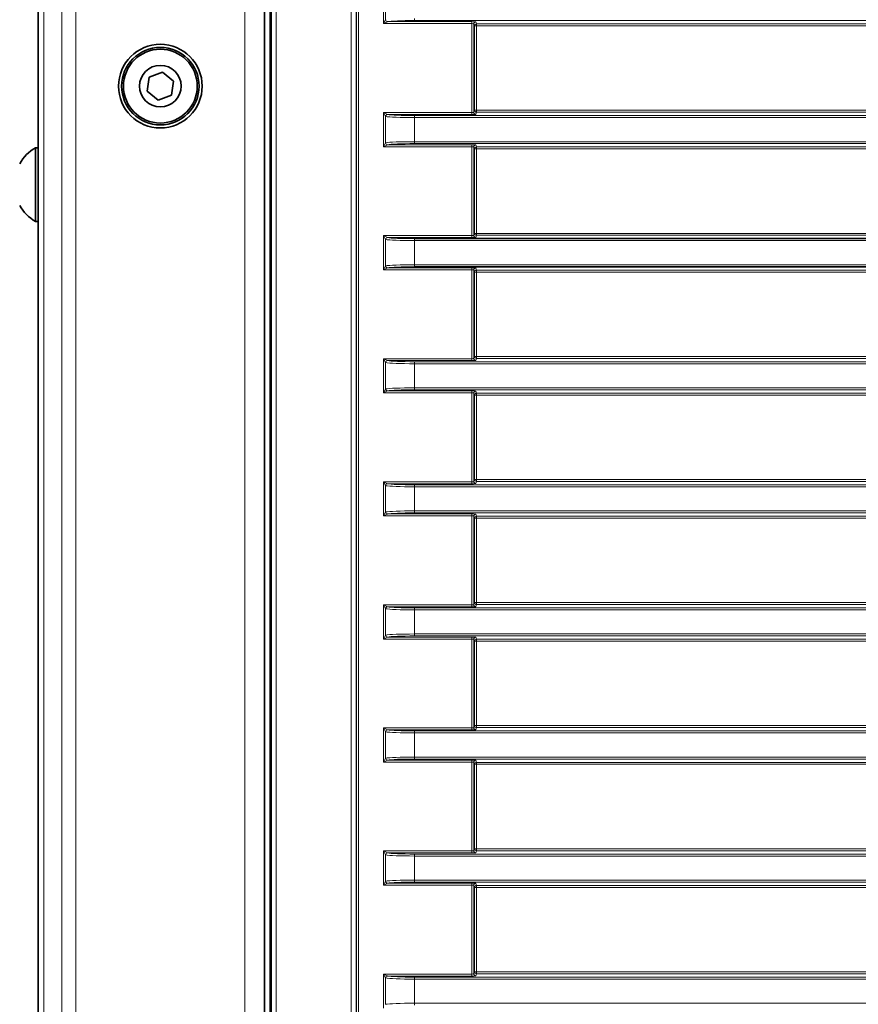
# Model space of a CAD drawing. Header units: millimetres. Extents: x 0 to 1118, y 0 to 864.
# Tile 80 of 256: x 26 to 47, y 464 to 489. Entities that reach past the tile are written whole.
import ezdxf

# ---------------------------------------------------------------- set-up
doc = ezdxf.new("R2010")
doc.units = ezdxf.units.MM

msp = doc.modelspace()

# ---------------------------------------------------------------- linework, layer by layer
at = {"color": 7, "linetype": 'Continuous', "lineweight": 35}
for p, q in [((32.2697, 445.9397), (32.2697, 525.5631)), ((26.3741, 446.8764), (26.3741, 524.6264)), ((32.1241, 446.8764), (32.1241, 524.6264)), ((29.1961, 487.1035), (29.1398, 486.7471)), ((29.533, 487.2328), (29.1961, 487.1035)), ((29.8135, 487.0058), (29.533, 487.2328)), ((29.7571, 486.6494), (29.8135, 487.0058)), ((29.1398, 486.7471), (29.4202, 486.52)), ((29.4202, 486.52), (29.7571, 486.6494)), ((26.3741, 485.3139), (26.3091, 485.3139)), ((26.3091, 485.3139), (26.3091, 483.4389)), ((26.3091, 483.4389), (26.3741, 483.4389)), ((35.9277, 483.0039), (57.5621, 483.0039)), ((57.5621, 482.2914), (35.9277, 482.2914))]:
    msp.add_line(p, q, dxfattribs=at)
at = {"color": 7, "linetype": 'Continuous', "lineweight": 18}
for p, q in [((32.2959, 445.9506), (32.2959, 525.5522)), ((32.4209, 525.5522), (32.4209, 445.9506)), ((26.5206, 446.8764), (26.5206, 524.6264)), ((26.9777, 446.8764), (26.9777, 524.6264)), ((27.3312, 446.8764), (27.3312, 524.6264)), ((31.6241, 446.8764), (31.6241, 524.6264)), ((34.3263, 450.616), (34.3263, 520.8868)), ((34.4513, 520.8868), (34.4513, 450.616)), ((34.4592, 450.6239), (34.4592, 520.8789)), ((34.5092, 520.8789), (34.5092, 450.6239)), ((35.1471, 488.4637), (35.1471, 489.3316)), ((35.1959, 489.234), (35.1959, 488.5613)), ((35.1471, 488.4637), (35.1959, 488.5613)), ((35.2447, 488.5125), (35.1471, 488.4637)), ((35.2486, 488.5136), (37.3875, 488.5136)), ((35.9277, 488.5414), (35.9277, 488.5914)), ((225.0705, 488.5414), (35.9277, 488.5414)), ((37.3875, 488.5136), (37.3875, 488.4637)), ((37.4875, 488.5085), (37.5047, 488.4567)), ((37.3875, 488.4637), (35.1471, 488.4637)), ((37.3875, 486.2066), (37.3875, 488.4637)), ((37.4375, 488.4586), (37.4375, 486.2118)), ((37.4547, 488.4067), (37.4375, 488.4586)), ((37.4547, 486.2636), (37.4547, 488.4067)), ((37.5047, 488.4067), (37.4547, 488.4067)), ((37.5047, 488.4567), (54.559, 488.4567)), ((37.5047, 488.4067), (37.5047, 488.4567)), ((37.5047, 488.4067), (37.5047, 486.2636)), ((54.559, 488.4067), (37.5047, 488.4067)), ((37.4375, 486.2118), (37.4547, 486.2636)), ((37.5047, 486.2636), (37.4547, 486.2636)), ((37.5047, 486.2137), (37.5047, 486.2636)), ((37.5047, 486.2636), (54.559, 486.2636)), ((35.1471, 486.2066), (35.2447, 486.1578)), ((35.1471, 486.2066), (37.3875, 486.2066)), ((35.1959, 486.109), (35.1471, 486.2066)), ((35.1471, 485.3387), (35.1471, 486.2066)), ((35.1959, 486.109), (35.1959, 485.4363)), ((37.3875, 486.1567), (35.2486, 486.1567)), ((35.9277, 486.1289), (225.0705, 486.1289)), ((35.9277, 486.079), (35.9277, 486.1289)), ((225.0705, 486.079), (35.9277, 486.079)), ((35.9277, 486.079), (35.9277, 485.4664)), ((37.3875, 486.1567), (37.3875, 486.2066)), ((37.5047, 486.2137), (37.4875, 486.1618)), ((54.559, 486.2137), (37.5047, 486.2137)), ((35.1471, 485.3387), (35.1959, 485.4363)), ((35.2447, 485.3875), (35.1471, 485.3387)), ((37.3875, 485.3387), (35.1471, 485.3387)), ((35.2486, 485.3886), (37.3875, 485.3886)), ((35.9277, 485.4664), (225.0705, 485.4664)), ((35.9277, 485.4164), (35.9277, 485.4664)), ((225.0705, 485.4164), (35.9277, 485.4164)), ((37.3875, 485.3886), (37.3875, 485.3387)), ((37.3875, 483.0816), (37.3875, 485.3387)), ((37.4375, 485.3336), (37.4375, 483.0868)), ((37.4547, 485.2817), (37.4375, 485.3336)), ((37.4547, 483.1386), (37.4547, 485.2817)), ((37.5047, 485.2817), (37.4547, 485.2817)), ((37.4875, 485.3835), (37.5047, 485.3317)), ((37.5047, 485.3317), (54.559, 485.3317)), ((37.5047, 485.2817), (37.5047, 485.3317)), ((37.5047, 485.2817), (37.5047, 483.1386)), ((54.559, 485.2817), (37.5047, 485.2817)), ((35.1471, 483.0816), (35.2447, 483.0328)), ((35.1471, 483.0816), (37.3875, 483.0816)), ((35.1959, 482.984), (35.1471, 483.0816)), ((35.1471, 482.2137), (35.1471, 483.0816)), ((37.3875, 483.0317), (35.2486, 483.0317)), ((35.9277, 482.954), (35.9277, 483.0039)), ((37.3875, 483.0317), (37.3875, 483.0816)), ((37.4375, 483.0868), (37.4547, 483.1386)), ((37.5047, 483.1386), (37.4547, 483.1386)), ((37.5047, 483.0887), (37.4875, 483.0368)), ((37.5047, 483.0887), (37.5047, 483.1386)), ((37.5047, 483.1386), (54.559, 483.1386)), ((54.559, 483.0887), (37.5047, 483.0887)), ((35.1959, 482.984), (35.1959, 482.3113)), ((35.9277, 482.954), (35.9277, 482.3414)), ((57.5971, 482.954), (35.9277, 482.954)), ((35.1471, 482.2137), (35.1959, 482.3113)), ((35.2447, 482.2625), (35.1471, 482.2137)), ((35.2486, 482.2636), (37.3875, 482.2636)), ((35.9277, 482.2914), (35.9277, 482.3414)), ((35.9277, 482.3414), (57.5971, 482.3414)), ((37.3875, 482.2636), (37.3875, 482.2137)), ((37.4875, 482.2585), (37.5047, 482.2067)), ((37.3875, 482.2137), (35.1471, 482.2137)), ((37.3875, 479.9566), (37.3875, 482.2137)), ((37.4375, 482.2086), (37.4375, 479.9618)), ((37.4547, 482.1567), (37.4375, 482.2086)), ((37.4547, 480.0136), (37.4547, 482.1567)), ((37.5047, 482.1567), (37.4547, 482.1567)), ((37.5047, 482.2067), (54.559, 482.2067)), ((37.5047, 482.1567), (37.5047, 482.2067)), ((37.5047, 482.1567), (37.5047, 480.0136)), ((54.559, 482.1567), (37.5047, 482.1567)), ((37.4375, 479.9618), (37.4547, 480.0136)), ((37.5047, 480.0136), (37.4547, 480.0136)), ((37.5047, 479.9637), (37.5047, 480.0136)), ((37.5047, 480.0136), (54.559, 480.0136)), ((35.1471, 479.9566), (35.2447, 479.9078)), ((35.1471, 479.9566), (37.3875, 479.9566)), ((35.1959, 479.859), (35.1471, 479.9566)), ((35.1471, 479.0887), (35.1471, 479.9566)), ((35.1959, 479.859), (35.1959, 479.1863)), ((37.3875, 479.9067), (35.2486, 479.9067)), ((35.9277, 479.8789), (225.0705, 479.8789)), ((35.9277, 479.829), (35.9277, 479.8789)), ((225.0705, 479.829), (35.9277, 479.829)), ((35.9277, 479.829), (35.9277, 479.2164)), ((37.3875, 479.9067), (37.3875, 479.9566)), ((37.5047, 479.9637), (37.4875, 479.9118)), ((54.559, 479.9637), (37.5047, 479.9637)), ((35.1471, 479.0887), (35.1959, 479.1863)), ((35.2447, 479.1375), (35.1471, 479.0887)), ((37.3875, 479.0887), (35.1471, 479.0887)), ((35.2486, 479.1386), (37.3875, 479.1386)), ((35.9277, 479.2164), (225.0705, 479.2164)), ((35.9277, 479.1664), (35.9277, 479.2164)), ((225.0705, 479.1664), (35.9277, 479.1664)), ((37.3875, 479.1386), (37.3875, 479.0887)), ((37.3875, 476.8316), (37.3875, 479.0887)), ((37.4375, 479.0836), (37.4375, 476.8368)), ((37.4547, 479.0317), (37.4375, 479.0836)), ((37.4547, 476.8886), (37.4547, 479.0317)), ((37.5047, 479.0317), (37.4547, 479.0317)), ((37.4875, 479.1335), (37.5047, 479.0817)), ((37.5047, 479.0817), (54.559, 479.0817)), ((37.5047, 479.0317), (37.5047, 479.0817)), ((37.5047, 479.0317), (37.5047, 476.8886)), ((54.559, 479.0317), (37.5047, 479.0317)), ((35.1471, 476.8316), (35.2447, 476.7828)), ((35.1471, 476.8316), (37.3875, 476.8316)), ((35.1959, 476.734), (35.1471, 476.8316)), ((35.1471, 475.9637), (35.1471, 476.8316)), ((37.3875, 476.7817), (35.2486, 476.7817)), ((35.9277, 476.704), (35.9277, 476.7539)), ((35.9277, 476.7539), (225.0705, 476.7539)), ((37.3875, 476.7817), (37.3875, 476.8316)), ((37.4375, 476.8368), (37.4547, 476.8886)), ((37.5047, 476.8886), (37.4547, 476.8886)), ((37.5047, 476.8387), (37.4875, 476.7868)), ((37.5047, 476.8387), (37.5047, 476.8886)), ((37.5047, 476.8886), (54.559, 476.8886)), ((54.559, 476.8387), (37.5047, 476.8387)), ((35.1959, 476.734), (35.1959, 476.0613)), ((225.0705, 476.704), (35.9277, 476.704)), ((35.9277, 476.704), (35.9277, 476.0914)), ((35.1471, 475.9637), (35.1959, 476.0613)), ((35.2447, 476.0125), (35.1471, 475.9637)), ((35.2486, 476.0136), (37.3875, 476.0136)), ((35.9277, 476.0914), (225.0705, 476.0914)), ((35.9277, 476.0414), (35.9277, 476.0914)), ((225.0705, 476.0414), (35.9277, 476.0414)), ((37.3875, 476.0136), (37.3875, 475.9637)), ((37.4875, 476.0085), (37.5047, 475.9567)), ((37.3875, 475.9637), (35.1471, 475.9637)), ((37.3875, 473.7066), (37.3875, 475.9637)), ((37.4375, 475.9586), (37.4375, 473.7118)), ((37.4547, 475.9067), (37.4375, 475.9586)), ((37.4547, 473.7636), (37.4547, 475.9067)), ((37.5047, 475.9067), (37.4547, 475.9067)), ((37.5047, 475.9567), (54.559, 475.9567)), ((37.5047, 475.9067), (37.5047, 475.9567)), ((37.5047, 475.9067), (37.5047, 473.7636)), ((54.559, 475.9067), (37.5047, 475.9067)), ((37.4375, 473.7118), (37.4547, 473.7636)), ((37.5047, 473.7636), (37.4547, 473.7636)), ((37.5047, 473.7137), (37.5047, 473.7636)), ((37.5047, 473.7636), (54.559, 473.7636)), ((35.1471, 473.7066), (35.2447, 473.6578)), ((35.1471, 473.7066), (37.3875, 473.7066)), ((35.1959, 473.609), (35.1471, 473.7066)), ((35.1471, 472.8387), (35.1471, 473.7066)), ((35.1959, 473.609), (35.1959, 472.9363)), ((37.3875, 473.6567), (35.2486, 473.6567)), ((35.9277, 473.6289), (225.0705, 473.6289)), ((35.9277, 473.579), (35.9277, 473.6289)), ((35.9277, 473.579), (35.9277, 472.9664)), ((225.0705, 473.579), (35.9277, 473.579)), ((37.3875, 473.6567), (37.3875, 473.7066)), ((37.5047, 473.7137), (37.4875, 473.6618)), ((54.559, 473.7137), (37.5047, 473.7137)), ((35.1471, 472.8387), (35.1959, 472.9363)), ((35.2447, 472.8875), (35.1471, 472.8387)), ((37.3875, 472.8387), (35.1471, 472.8387)), ((35.2486, 472.8886), (37.3875, 472.8886)), ((35.9277, 472.9664), (225.0705, 472.9664)), ((35.9277, 472.9164), (35.9277, 472.9664)), ((225.0705, 472.9164), (35.9277, 472.9164)), ((37.3875, 472.8886), (37.3875, 472.8387)), ((37.3875, 470.5816), (37.3875, 472.8387)), ((37.4375, 472.8336), (37.4375, 470.5868)), ((37.4547, 472.7817), (37.4375, 472.8336)), ((37.4547, 470.6386), (37.4547, 472.7817)), ((37.5047, 472.7817), (37.4547, 472.7817)), ((37.4875, 472.8835), (37.5047, 472.8317)), ((37.5047, 472.8317), (54.559, 472.8317)), ((37.5047, 472.7817), (37.5047, 472.8317)), ((37.5047, 472.7817), (37.5047, 470.6386)), ((54.559, 472.7817), (37.5047, 472.7817)), ((35.1471, 470.5816), (35.2447, 470.5328)), ((35.1471, 470.5816), (37.3875, 470.5816)), ((35.1959, 470.484), (35.1471, 470.5816)), ((35.1471, 469.7137), (35.1471, 470.5816)), ((37.3875, 470.5317), (35.2486, 470.5317)), ((35.9277, 470.5039), (225.0705, 470.5039)), ((35.9277, 470.454), (35.9277, 470.5039)), ((37.3875, 470.5317), (37.3875, 470.5816)), ((37.4375, 470.5868), (37.4547, 470.6386)), ((37.5047, 470.6386), (37.4547, 470.6386)), ((37.5047, 470.5887), (37.4875, 470.5368)), ((37.5047, 470.5887), (37.5047, 470.6386)), ((37.5047, 470.6386), (54.559, 470.6386)), ((54.559, 470.5887), (37.5047, 470.5887)), ((35.1959, 470.484), (35.1959, 469.8113)), ((225.0705, 470.454), (35.9277, 470.454)), ((35.9277, 470.454), (35.9277, 469.8414)), ((35.1471, 469.7137), (35.1959, 469.8113)), ((35.2447, 469.7625), (35.1471, 469.7137)), ((35.2486, 469.7636), (37.3875, 469.7636)), ((35.9277, 469.7914), (35.9277, 469.8414)), ((35.9277, 469.8414), (225.0705, 469.8414)), ((225.0705, 469.7914), (35.9277, 469.7914)), ((37.3875, 469.7636), (37.3875, 469.7137)), ((37.4875, 469.7585), (37.5047, 469.7067)), ((37.3875, 469.7137), (35.1471, 469.7137)), ((37.3875, 467.4566), (37.3875, 469.7137)), ((37.4375, 469.7086), (37.4375, 467.4618)), ((37.4547, 469.6567), (37.4375, 469.7086)), ((37.4547, 467.5136), (37.4547, 469.6567)), ((37.5047, 469.6567), (37.4547, 469.6567)), ((37.5047, 469.7067), (54.559, 469.7067)), ((37.5047, 469.6567), (37.5047, 469.7067)), ((37.5047, 469.6567), (37.5047, 467.5136)), ((54.559, 469.6567), (37.5047, 469.6567)), ((37.4375, 467.4618), (37.4547, 467.5136)), ((37.5047, 467.5136), (37.4547, 467.5136)), ((37.5047, 467.4637), (37.5047, 467.5136)), ((37.5047, 467.5136), (54.559, 467.5136)), ((35.1471, 467.4566), (35.2447, 467.4078)), ((35.1471, 467.4566), (37.3875, 467.4566)), ((35.1959, 467.359), (35.1471, 467.4566)), ((35.1471, 466.5887), (35.1471, 467.4566)), ((35.1959, 467.359), (35.1959, 466.6863)), ((37.3875, 467.4067), (35.2486, 467.4067)), ((35.9277, 467.329), (35.9277, 467.3789)), ((35.9277, 467.3789), (225.0705, 467.3789)), ((225.0705, 467.329), (35.9277, 467.329)), ((35.9277, 467.329), (35.9277, 466.7164)), ((37.3875, 467.4067), (37.3875, 467.4566)), ((37.5047, 467.4637), (37.4875, 467.4118)), ((54.559, 467.4637), (37.5047, 467.4637)), ((35.1471, 466.5887), (35.1959, 466.6863)), ((35.2447, 466.6375), (35.1471, 466.5887)), ((37.3875, 466.5887), (35.1471, 466.5887)), ((35.2486, 466.6386), (37.3875, 466.6386)), ((35.9277, 466.7164), (225.0705, 466.7164)), ((35.9277, 466.6664), (35.9277, 466.7164)), ((225.0705, 466.6664), (35.9277, 466.6664)), ((37.3875, 466.6386), (37.3875, 466.5887)), ((37.3875, 464.3316), (37.3875, 466.5887)), ((37.4375, 466.5836), (37.4375, 464.3368)), ((37.4547, 466.5317), (37.4375, 466.5836)), ((37.4547, 464.3886), (37.4547, 466.5317)), ((37.5047, 466.5317), (37.4547, 466.5317)), ((37.4875, 466.6335), (37.5047, 466.5817)), ((37.5047, 466.5817), (54.559, 466.5817)), ((37.5047, 466.5317), (37.5047, 466.5817)), ((37.5047, 466.5317), (37.5047, 464.3886)), ((54.559, 466.5317), (37.5047, 466.5317)), ((35.1471, 464.3316), (35.2447, 464.2828)), ((35.1471, 464.3316), (37.3875, 464.3316)), ((35.1959, 464.234), (35.1471, 464.3316)), ((35.1471, 463.4637), (35.1471, 464.3316)), ((37.3875, 464.2817), (35.2486, 464.2817)), ((35.9277, 464.2539), (225.0705, 464.2539)), ((35.9277, 464.204), (35.9277, 464.2539)), ((37.3875, 464.2817), (37.3875, 464.3316)), ((37.4375, 464.3368), (37.4547, 464.3886)), ((37.5047, 464.3886), (37.4547, 464.3886)), ((37.5047, 464.3387), (37.4875, 464.2868)), ((37.5047, 464.3387), (37.5047, 464.3886)), ((37.5047, 464.3886), (54.559, 464.3886)), ((54.559, 464.3387), (37.5047, 464.3387)), ((35.1959, 464.234), (35.1959, 463.5613)), ((225.0705, 464.204), (35.9277, 464.204)), ((35.9277, 464.204), (35.9277, 463.5914)), ((35.9277, 463.5414), (35.9277, 463.5914)), ((35.9277, 463.5914), (225.0705, 463.5914))]:
    msp.add_line(p, q, dxfattribs=at)
at = {"color": 7, "linetype": 'Continuous', "lineweight": 35}
for radius in [1.0625, 0.9837, 0.9375, 0.5278]:
    msp.add_circle((29.4766, 486.8764), radius, dxfattribs=at)
at = {"color": 7, "linetype": 'Continuous', "lineweight": 18}
for centre, radius, start, end in [((35.2475, 488.5641), 0.0517, 183.14736, 266.85264), ((35.2501, 488.5636), 0.05, 180.03034, 268.31188), ((37.4875, 488.4585), 0.05, 90.02637, 179.90378), ((37.5047, 488.4066), 0.05, 90.02637, 179.90378), ((37.5047, 486.2637), 0.05, 180.09622, 269.97363), ((35.2475, 486.1062), 0.0517, 93.14736, 176.85264), ((35.2501, 486.1067), 0.05, 91.68812, 179.96966), ((37.4875, 486.2119), 0.05, 180.09622, 269.97363), ((35.2475, 485.4391), 0.0517, 183.14736, 266.85264), ((35.2501, 485.4386), 0.05, 180.03034, 268.31188), ((37.4875, 485.3335), 0.05, 90.02637, 179.90378), ((37.5047, 485.2816), 0.05, 90.02637, 179.90378), ((35.2475, 482.9812), 0.0517, 93.14736, 176.85264), ((35.2501, 482.9817), 0.05, 91.68812, 179.96966), ((37.4875, 483.0869), 0.05, 180.09622, 269.97363), ((37.5047, 483.1387), 0.05, 180.09622, 269.97363), ((35.2475, 482.3141), 0.0517, 183.14736, 266.85264), ((35.2501, 482.3136), 0.05, 180.03034, 268.31188), ((37.4875, 482.2085), 0.05, 90.02637, 179.90378), ((37.5047, 482.1566), 0.05, 90.02637, 179.90378), ((37.5047, 480.0137), 0.05, 180.09622, 269.97363), ((35.2475, 479.8562), 0.0517, 93.14736, 176.85264), ((35.2501, 479.8567), 0.05, 91.68812, 179.96966), ((37.4875, 479.9619), 0.05, 180.09622, 269.97363), ((35.2475, 479.1891), 0.0517, 183.14736, 266.85264), ((35.2501, 479.1886), 0.05, 180.03034, 268.31188), ((37.4875, 479.0835), 0.05, 90.02637, 179.90378), ((37.5047, 479.0316), 0.05, 90.02637, 179.90378), ((35.2475, 476.7312), 0.0517, 93.14736, 176.85264), ((35.2501, 476.7317), 0.05, 91.68812, 179.96966), ((37.4875, 476.8369), 0.05, 180.09622, 269.97363), ((37.5047, 476.8887), 0.05, 180.09622, 269.97363), ((35.2475, 476.0641), 0.0517, 183.14736, 266.85264), ((35.2501, 476.0636), 0.05, 180.03034, 268.31188), ((37.4875, 475.9585), 0.05, 90.02637, 179.90378), ((37.5047, 475.9066), 0.05, 90.02637, 179.90378), ((37.5047, 473.7637), 0.05, 180.09622, 269.97363), ((35.2475, 473.6062), 0.0517, 93.14736, 176.85264), ((35.2501, 473.6067), 0.05, 91.68812, 179.96966), ((37.4875, 473.7119), 0.05, 180.09622, 269.97363), ((35.2475, 472.9391), 0.0517, 183.14736, 266.85264), ((35.2501, 472.9386), 0.05, 180.03034, 268.31188), ((37.4875, 472.8335), 0.05, 90.02637, 179.90378), ((37.5047, 472.7816), 0.05, 90.02637, 179.90378), ((35.2475, 470.4812), 0.0517, 93.14736, 176.85264), ((35.2501, 470.4817), 0.05, 91.68812, 179.96966), ((37.4875, 470.5869), 0.05, 180.09622, 269.97363), ((37.5047, 470.6387), 0.05, 180.09622, 269.97363), ((35.2475, 469.8141), 0.0517, 183.14736, 266.85264), ((35.2501, 469.8136), 0.05, 180.03034, 268.31188), ((37.4875, 469.7085), 0.05, 90.02637, 179.90378), ((37.5047, 469.6566), 0.05, 90.02637, 179.90378), ((37.5047, 467.5137), 0.05, 180.09622, 269.97363), ((35.2475, 467.3562), 0.0517, 93.14736, 176.85264), ((35.2501, 467.3567), 0.05, 91.68812, 179.96966), ((37.4875, 467.4619), 0.05, 180.09622, 269.97363), ((35.2475, 466.6891), 0.0517, 183.14736, 266.85264), ((35.2501, 466.6886), 0.05, 180.03034, 268.31188), ((37.4875, 466.5835), 0.05, 90.02637, 179.90378), ((37.5047, 466.5316), 0.05, 90.02637, 179.90378), ((35.2475, 464.2312), 0.0517, 93.14736, 176.85264), ((35.2501, 464.2317), 0.05, 91.68812, 179.96966), ((37.4875, 464.3369), 0.05, 180.09622, 269.97363), ((37.5047, 464.3887), 0.05, 180.09622, 269.97363)]:
    msp.add_arc(centre, radius, start, end, dxfattribs=at)
at = {"color": 7, "linetype": 'Continuous', "lineweight": 35}
for radius, start, end in [(1.0813, 119.88215, 150.7838), (1.0812, 209.2162, 240.11785)]:
    msp.add_arc((26.8478, 484.3764), radius, start, end, dxfattribs=at)
at = {"color": 7, "linetype": 'Continuous', "lineweight": 18}
for centre, major_axis, ratio, start_param, end_param in [((35.9277, 488.5048), (0.7, 0), 0.0524078, 1.5707963, 2.8966266), ((37.3875, 488.5084), (0.1, 0), 0.0524078, 0.0174533, 1.5707963), ((37.3875, 488.4585), (0.05, 0), 0.1048156, 0.0174533, 1.5707963), ((35.9277, 486.1157), (0.75, 0), 0.0489139, 3.3865588, 4.712389), ((35.9277, 486.1656), (0.7, 0), 0.0524078, 3.3865588, 4.712389), ((37.3875, 486.2119), (0.05, 0), 0.1048156, 4.712389, 6.265732), ((37.3875, 486.1619), (0.1, 0), 0.0524078, 4.712389, 6.265732), ((35.9277, 485.4297), (0.75, 0), 0.0489139, 1.5707963, 2.8966266), ((35.9277, 485.3798), (0.7, 0), 0.0524078, 1.5707963, 2.8966266), ((37.3875, 485.3834), (0.1, 0), 0.0524078, 0.0174533, 1.5707963), ((37.3875, 485.3335), (0.05, 0), 0.1048156, 0.0174533, 1.5707963), ((35.9277, 483.0406), (0.7, 0), 0.0524078, 3.3865588, 4.712389), ((37.3875, 483.0869), (0.05, 0), 0.1048156, 4.712389, 6.265732), ((37.3875, 483.0369), (0.1, 0), 0.0524078, 4.712389, 6.265732), ((35.9277, 482.9907), (0.75, 0), 0.0489139, 3.3865588, 4.712389), ((35.9277, 482.3047), (0.75, 0), 0.0489139, 1.5707963, 2.8966266), ((35.9277, 482.2548), (0.7, 0), 0.0524078, 1.5707963, 2.8966266), ((37.3875, 482.2584), (0.1, 0), 0.0524078, 0.0174533, 1.5707963), ((37.3875, 482.2085), (0.05, 0), 0.1048156, 0.0174533, 1.5707963), ((35.9277, 479.8657), (0.75, 0), 0.0489139, 3.3865588, 4.712389), ((35.9277, 479.9156), (0.7, 0), 0.0524078, 3.3865588, 4.712389), ((37.3875, 479.9619), (0.05, 0), 0.1048156, 4.712389, 6.265732), ((37.3875, 479.9119), (0.1, 0), 0.0524078, 4.712389, 6.265732), ((35.9277, 479.1797), (0.75, 0), 0.0489139, 1.5707963, 2.8966266), ((35.9277, 479.1298), (0.7, 0), 0.0524078, 1.5707963, 2.8966266), ((37.3875, 479.1334), (0.1, 0), 0.0524078, 0.0174533, 1.5707963), ((37.3875, 479.0835), (0.05, 0), 0.1048156, 0.0174533, 1.5707963), ((35.9277, 476.7906), (0.7, 0), 0.0524078, 3.3865588, 4.712389), ((37.3875, 476.8369), (0.05, 0), 0.1048156, 4.712389, 6.265732), ((37.3875, 476.7869), (0.1, 0), 0.0524078, 4.712389, 6.265732), ((35.9277, 476.7407), (0.75, 0), 0.0489139, 3.3865588, 4.712389), ((35.9277, 476.0547), (0.75, 0), 0.0489139, 1.5707963, 2.8966266), ((35.9277, 476.0048), (0.7, 0), 0.0524078, 1.5707963, 2.8966266), ((37.3875, 476.0084), (0.1, 0), 0.0524078, 0.0174533, 1.5707963), ((37.3875, 475.9585), (0.05, 0), 0.1048156, 0.0174533, 1.5707963), ((35.9277, 473.6157), (0.75, 0), 0.0489139, 3.3865588, 4.712389), ((35.9277, 473.6656), (0.7, 0), 0.0524078, 3.3865588, 4.712389), ((37.3875, 473.7119), (0.05, 0), 0.1048156, 4.712389, 6.265732), ((37.3875, 473.6619), (0.1, 0), 0.0524078, 4.712389, 6.265732), ((35.9277, 472.9297), (0.75, 0), 0.0489139, 1.5707963, 2.8966266), ((35.9277, 472.8798), (0.7, 0), 0.0524078, 1.5707963, 2.8966266), ((37.3875, 472.8834), (0.1, 0), 0.0524078, 0.0174533, 1.5707963), ((37.3875, 472.8335), (0.05, 0), 0.1048156, 0.0174533, 1.5707963), ((35.9277, 470.5406), (0.7, 0), 0.0524078, 3.3865588, 4.712389), ((37.3875, 470.5869), (0.05, 0), 0.1048156, 4.712389, 6.265732), ((37.3875, 470.5369), (0.1, 0), 0.0524078, 4.712389, 6.265732), ((35.9277, 470.4907), (0.75, 0), 0.0489139, 3.3865588, 4.712389), ((35.9277, 469.8047), (0.75, 0), 0.0489139, 1.5707963, 2.8966266), ((35.9277, 469.7548), (0.7, 0), 0.0524078, 1.5707963, 2.8966266), ((37.3875, 469.7584), (0.1, 0), 0.0524078, 0.0174533, 1.5707963), ((37.3875, 469.7085), (0.05, 0), 0.1048156, 0.0174533, 1.5707963), ((35.9277, 467.3657), (0.75, 0), 0.0489139, 3.3865588, 4.712389), ((35.9277, 467.4156), (0.7, 0), 0.0524078, 3.3865588, 4.712389), ((37.3875, 467.4619), (0.05, 0), 0.1048156, 4.712389, 6.265732), ((37.3875, 467.4119), (0.1, 0), 0.0524078, 4.712389, 6.265732), ((35.9277, 466.6797), (0.75, 0), 0.0489139, 1.5707963, 2.8966266), ((35.9277, 466.6298), (0.7, 0), 0.0524078, 1.5707963, 2.8966266), ((37.3875, 466.6334), (0.1, 0), 0.0524078, 0.0174533, 1.5707963), ((37.3875, 466.5835), (0.05, 0), 0.1048156, 0.0174533, 1.5707963), ((35.9277, 464.2906), (0.7, 0), 0.0524078, 3.3865588, 4.712389), ((37.3875, 464.3369), (0.05, 0), 0.1048156, 4.712389, 6.265732), ((37.3875, 464.2869), (0.1, 0), 0.0524078, 4.712389, 6.265732), ((35.9277, 464.2407), (0.75, 0), 0.0489139, 3.3865588, 4.712389), ((35.9277, 463.5547), (0.75, 0), 0.0489139, 1.5707963, 2.8966266)]:
    msp.add_ellipse(centre, major_axis=major_axis, ratio=ratio, start_param=start_param, end_param=end_param, dxfattribs=at)
for points in [[(35.1959, 488.5613), (35.1972, 488.5625), (35.1986, 488.5633), (35.2001, 488.5636)], [(35.2486, 488.5136), (35.2472, 488.5135), (35.2459, 488.5131), (35.2447, 488.5125)], [(35.2001, 486.1068), (35.1986, 486.1071), (35.1972, 486.1078), (35.1959, 486.109)], [(35.2447, 486.1578), (35.2459, 486.1572), (35.2472, 486.1568), (35.2486, 486.1567)], [(35.1959, 485.4363), (35.1972, 485.4375), (35.1986, 485.4383), (35.2001, 485.4386)], [(35.2486, 485.3886), (35.2472, 485.3885), (35.2459, 485.3881), (35.2447, 485.3875)], [(35.2447, 483.0328), (35.2459, 483.0322), (35.2472, 483.0318), (35.2486, 483.0317)], [(35.2001, 482.9818), (35.1986, 482.9821), (35.1972, 482.9828), (35.1959, 482.984)], [(35.1959, 482.3113), (35.1972, 482.3125), (35.1986, 482.3133), (35.2001, 482.3136)], [(35.2486, 482.2636), (35.2472, 482.2635), (35.2459, 482.2631), (35.2447, 482.2625)], [(35.2001, 479.8568), (35.1986, 479.8571), (35.1972, 479.8578), (35.1959, 479.859)], [(35.2447, 479.9078), (35.2459, 479.9072), (35.2472, 479.9068), (35.2486, 479.9067)], [(35.1959, 479.1863), (35.1972, 479.1875), (35.1986, 479.1883), (35.2001, 479.1886)], [(35.2486, 479.1386), (35.2472, 479.1385), (35.2459, 479.1381), (35.2447, 479.1375)], [(35.2447, 476.7828), (35.2459, 476.7822), (35.2472, 476.7818), (35.2486, 476.7817)], [(35.2001, 476.7318), (35.1986, 476.7321), (35.1972, 476.7328), (35.1959, 476.734)], [(35.1959, 476.0613), (35.1972, 476.0625), (35.1986, 476.0633), (35.2001, 476.0636)], [(35.2486, 476.0136), (35.2472, 476.0135), (35.2459, 476.0131), (35.2447, 476.0125)], [(35.2001, 473.6068), (35.1986, 473.6071), (35.1972, 473.6078), (35.1959, 473.609)], [(35.2447, 473.6578), (35.2459, 473.6572), (35.2472, 473.6568), (35.2486, 473.6567)], [(35.1959, 472.9363), (35.1972, 472.9375), (35.1986, 472.9383), (35.2001, 472.9386)], [(35.2486, 472.8886), (35.2472, 472.8885), (35.2459, 472.8881), (35.2447, 472.8875)], [(35.2447, 470.5328), (35.2459, 470.5322), (35.2472, 470.5318), (35.2486, 470.5317)], [(35.2001, 470.4818), (35.1986, 470.4821), (35.1972, 470.4828), (35.1959, 470.484)], [(35.1959, 469.8113), (35.1972, 469.8125), (35.1986, 469.8133), (35.2001, 469.8136)], [(35.2486, 469.7636), (35.2472, 469.7635), (35.2459, 469.7631), (35.2447, 469.7625)], [(35.2001, 467.3568), (35.1986, 467.3571), (35.1972, 467.3578), (35.1959, 467.359)], [(35.2447, 467.4078), (35.2459, 467.4072), (35.2472, 467.4068), (35.2486, 467.4067)], [(35.1959, 466.6863), (35.1972, 466.6875), (35.1986, 466.6883), (35.2001, 466.6886)], [(35.2486, 466.6386), (35.2472, 466.6385), (35.2459, 466.6381), (35.2447, 466.6375)], [(35.2447, 464.2828), (35.2459, 464.2822), (35.2472, 464.2818), (35.2486, 464.2817)], [(35.2001, 464.2318), (35.1986, 464.2321), (35.1972, 464.2328), (35.1959, 464.234)]]:
    msp.add_open_spline(points, degree=3, dxfattribs=at)

doc.saveas('drawing.dxf')
